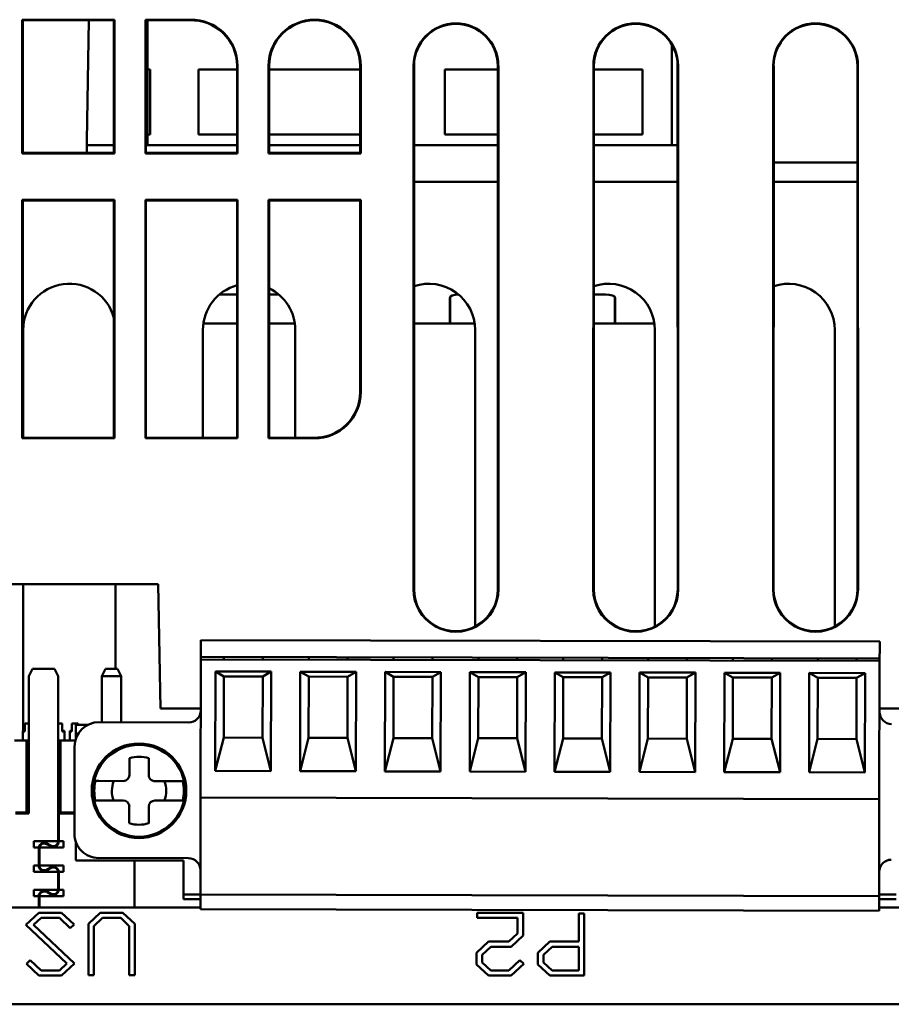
# Model space of a CAD drawing. Header units: inches. Extents: x 1.9 to 31.6, y 1 to 25.4.
# Tile 15 of 23: x 15.8 to 17.3, y 19.2 to 20.8. Entities that reach past the tile are written whole.
import ezdxf

# ---------------------------------------------------------------- set-up
doc = ezdxf.new("R2010")
doc.units = ezdxf.units.IN
doc.header["$MEASUREMENT"] = 0
doc.layers.add('Visible (ANSI)', color=7, linetype='Continuous', lineweight=50)

msp = doc.modelspace()

# ---------------------------------------------------------------- linework, layer by layer
at = {"layer": 'Visible (ANSI)'}
for p, q in [((15.8444, 20.7294), (15.8444, 20.8037)), ((15.8444, 20.8037), (15.8453, 20.8029)), ((15.8444, 20.8037), (15.918, 20.8037)), ((15.8453, 20.8029), (15.8453, 20.7315)), ((15.9166, 20.8029), (15.8453, 20.8029)), ((15.918, 20.8034), (15.9166, 20.8029)), ((15.9166, 20.8028), (15.9166, 20.8029)), ((15.918, 20.8037), (15.918, 20.8034)), ((15.9205, 20.8034), (15.9205, 20.8037)), ((15.9205, 20.8037), (15.994, 20.8037)), ((15.9205, 20.8034), (15.9219, 20.8029)), ((15.9932, 20.8029), (15.9219, 20.8029)), ((15.9219, 20.8029), (15.9219, 20.8028)), ((15.9493, 20.6071), (15.9527, 20.8029)), ((15.994, 20.8037), (15.9932, 20.8029)), ((15.9932, 20.7315), (15.9932, 20.8029)), ((15.994, 20.8037), (15.994, 20.7294)), ((16.0444, 20.7294), (16.0444, 20.8037)), ((16.0444, 20.8037), (16.118, 20.8037)), ((16.0444, 20.8037), (16.0453, 20.8029)), ((16.1166, 20.8029), (16.0453, 20.8029)), ((16.0453, 20.8029), (16.0453, 20.7315)), ((16.048, 20.8029), (16.048, 20.7229)), ((16.118, 20.8034), (16.1166, 20.8029)), ((16.1166, 20.8028), (16.1166, 20.8029)), ((16.118, 20.8037), (16.118, 20.8034)), ((16.8992, 20.7637), (16.8992, 20.6001)), ((15.8444, 20.7294), (15.8453, 20.7315)), ((15.8444, 20.7294), (15.8444, 20.7294)), ((15.8444, 20.5865), (15.8444, 20.7289)), ((15.8453, 20.7315), (15.8454, 20.7316)), ((15.8453, 20.7289), (15.8453, 20.5874)), ((15.9931, 20.7316), (15.9932, 20.7315)), ((15.994, 20.7294), (15.9932, 20.7315)), ((15.9932, 20.5874), (15.9932, 20.7289)), ((15.994, 20.7294), (15.994, 20.7294)), ((15.994, 20.7289), (15.9941, 20.5865)), ((16.0444, 20.7294), (16.0453, 20.7315)), ((16.0444, 20.7294), (16.0444, 20.7294)), ((16.0444, 20.5865), (16.0444, 20.7289)), ((16.0453, 20.7315), (16.0454, 20.7316)), ((16.0453, 20.7289), (16.0453, 20.5874)), ((16.048, 20.7229), (16.0519, 20.7229)), ((16.048, 20.7229), (16.048, 20.7204)), ((16.048, 20.6962), (16.048, 20.7204)), ((16.0519, 20.7229), (16.0519, 20.6173)), ((16.1307, 20.7229), (16.1932, 20.7229)), ((16.1307, 20.6173), (16.1307, 20.7229)), ((16.1932, 20.5874), (16.1932, 20.7289)), ((16.194, 20.7289), (16.1941, 20.5865)), ((16.2444, 20.5865), (16.2444, 20.7289)), ((16.2453, 20.7289), (16.2453, 20.5874)), ((16.2453, 20.7229), (16.3932, 20.7229)), ((16.3932, 20.5874), (16.3932, 20.7289)), ((16.394, 20.7289), (16.3941, 20.5865)), ((16.4798, 19.879), (16.4799, 20.729)), ((16.4808, 20.729), (16.4806, 19.879)), ((16.5307, 20.7229), (16.6167, 20.7229)), ((16.5307, 20.6173), (16.5307, 20.7229)), ((16.6168, 19.879), (16.6167, 20.729)), ((16.6176, 20.729), (16.6177, 19.879)), ((16.7718, 19.879), (16.7719, 20.729)), ((16.7728, 20.729), (16.7726, 19.879)), ((16.7728, 20.7229), (16.8519, 20.7229)), ((16.8519, 20.7229), (16.8519, 20.6173)), ((16.9088, 19.879), (16.9087, 20.729)), ((16.9096, 20.729), (16.9097, 19.879)), ((17.0638, 19.879), (17.0639, 20.729)), ((17.0648, 20.729), (17.0646, 19.879)), ((17.2008, 19.879), (17.2007, 20.729)), ((17.2016, 20.729), (17.2017, 19.879)), ((16.048, 20.6962), (16.048, 20.6873)), ((16.048, 20.6873), (16.048, 20.6778)), ((16.048, 20.6778), (16.048, 20.6733)), ((16.048, 20.6454), (16.048, 20.6733)), ((16.048, 20.6454), (16.048, 20.6405)), ((16.048, 20.6405), (16.048, 20.6241)), ((16.048, 20.6241), (16.048, 20.6173)), ((16.0519, 20.6173), (16.048, 20.6173)), ((16.048, 20.6173), (16.048, 20.6001)), ((16.1932, 20.6173), (16.1307, 20.6173)), ((16.3932, 20.6173), (16.2453, 20.6173)), ((16.6167, 20.6173), (16.5307, 20.6173)), ((16.8519, 20.6173), (16.7727, 20.6173)), ((15.9493, 20.6071), (15.9493, 20.5874)), ((15.9932, 20.6001), (15.9493, 20.6001)), ((16.1932, 20.6001), (16.0453, 20.6001)), ((16.3932, 20.6001), (16.2453, 20.6001)), ((16.6167, 20.6001), (16.4807, 20.6001)), ((16.9087, 20.6001), (16.7727, 20.6001)), ((15.8444, 20.5865), (15.8453, 20.5874)), ((15.9941, 20.5865), (15.8444, 20.5865)), ((15.8453, 20.5874), (15.9932, 20.5874)), ((15.9941, 20.5865), (15.9932, 20.5874)), ((16.0444, 20.5865), (16.0453, 20.5874)), ((16.1941, 20.5865), (16.0444, 20.5865)), ((16.0453, 20.5874), (16.1932, 20.5874)), ((16.1941, 20.5865), (16.1932, 20.5874)), ((16.2444, 20.5865), (16.2453, 20.5874)), ((16.3941, 20.5865), (16.2444, 20.5865)), ((16.2453, 20.5874), (16.3932, 20.5874)), ((16.3941, 20.5865), (16.3932, 20.5874)), ((17.2007, 20.5721), (17.0647, 20.5721)), ((16.4807, 20.5406), (16.6167, 20.5406)), ((16.7727, 20.5406), (16.9087, 20.5406)), ((17.0647, 20.5406), (17.2007, 20.5406)), ((15.8444, 20.1989), (15.8444, 20.5112)), ((15.8444, 20.5112), (15.9941, 20.5112)), ((15.8444, 20.5112), (15.8453, 20.5103)), ((15.8453, 20.5103), (15.8452, 20.1989)), ((15.9932, 20.5103), (15.8453, 20.5103)), ((15.9941, 20.5112), (15.9932, 20.5103)), ((15.9932, 20.1989), (15.9932, 20.5103)), ((15.9941, 20.5112), (15.9941, 20.1989)), ((16.0444, 20.1989), (16.0444, 20.5112)), ((16.0444, 20.5112), (16.1941, 20.5112)), ((16.0444, 20.5112), (16.0453, 20.5103)), ((16.0453, 20.5103), (16.0452, 20.1989)), ((16.1932, 20.5103), (16.0453, 20.5103)), ((16.1941, 20.5112), (16.1932, 20.5103)), ((16.1932, 20.1989), (16.1932, 20.5103)), ((16.1941, 20.5112), (16.1941, 20.1989)), ((16.2444, 20.1989), (16.2444, 20.5112)), ((16.2444, 20.5112), (16.3941, 20.5112)), ((16.2444, 20.5112), (16.2453, 20.5103)), ((16.2453, 20.5103), (16.2452, 20.1989)), ((16.3932, 20.5103), (16.2453, 20.5103)), ((16.3941, 20.5112), (16.3932, 20.5103)), ((16.3932, 20.1989), (16.3932, 20.5103)), ((16.3941, 20.5112), (16.3941, 20.1989)), ((16.1647, 20.3576), (16.1932, 20.3576)), ((16.2453, 20.3576), (16.2609, 20.3576)), ((16.5386, 20.3392), (16.5386, 20.3525)), ((16.5391, 20.3205), (16.5391, 20.3539)), ((16.7727, 20.3576), (16.7917, 20.3576)), ((16.8069, 20.3539), (16.8069, 20.3205)), ((16.8075, 20.3525), (16.8075, 20.3392)), ((16.5386, 20.3392), (16.5386, 20.3103)), ((16.8075, 20.3103), (16.8075, 20.3392)), ((16.5391, 20.3205), (16.5391, 20.3103)), ((16.8069, 20.3103), (16.8069, 20.3205)), ((16.1385, 20.3103), (16.1386, 20.3103)), ((16.1386, 20.3108), (16.1386, 20.3103)), ((16.1391, 20.3103), (16.1386, 20.3103)), ((16.1391, 20.3143), (16.1391, 20.3103)), ((16.1391, 20.3103), (16.1932, 20.3103)), ((16.2453, 20.3103), (16.2871, 20.3103)), ((16.4807, 20.3103), (16.5386, 20.3103)), ((16.5391, 20.3103), (16.5386, 20.3103)), ((16.5391, 20.3103), (16.5791, 20.3103)), ((16.7727, 20.3103), (16.8069, 20.3103)), ((16.8075, 20.3103), (16.8069, 20.3103)), ((16.8075, 20.3103), (16.8711, 20.3103)), ((15.8458, 20.1249), (15.8458, 20.3)), ((16.1378, 20.1249), (16.1378, 20.3)), ((16.2878, 20.3), (16.2878, 20.1249)), ((16.5798, 20.3), (16.5798, 19.8183)), ((16.8718, 20.3), (16.8718, 19.8183)), ((17.1638, 20.3), (17.1638, 19.8183)), ((15.8444, 20.1241), (15.8444, 20.1986)), ((15.8444, 20.1986), (15.8444, 20.1986)), ((15.8444, 20.1986), (15.8452, 20.1965)), ((15.8453, 20.1965), (15.8452, 20.1965)), ((15.8452, 20.1965), (15.8452, 20.1249)), ((15.9941, 20.1986), (15.9932, 20.1965)), ((15.9932, 20.1249), (15.9932, 20.1965)), ((15.9932, 20.1965), (15.9932, 20.1965)), ((15.9941, 20.1986), (15.9941, 20.1986)), ((15.9941, 20.1986), (15.9941, 20.1241)), ((16.0444, 20.1241), (16.0444, 20.1986)), ((16.0444, 20.1986), (16.0444, 20.1986)), ((16.0444, 20.1986), (16.0452, 20.1965)), ((16.0453, 20.1965), (16.0452, 20.1965)), ((16.0452, 20.1965), (16.0452, 20.1249)), ((16.1941, 20.1986), (16.1932, 20.1965)), ((16.1932, 20.1249), (16.1932, 20.1965)), ((16.1932, 20.1965), (16.1932, 20.1965)), ((16.1941, 20.1986), (16.1941, 20.1986)), ((16.1941, 20.1986), (16.1941, 20.1241)), ((16.2444, 20.1241), (16.2444, 20.1986)), ((16.2444, 20.1986), (16.2444, 20.1986)), ((16.2444, 20.1986), (16.2452, 20.1965)), ((16.2453, 20.1965), (16.2452, 20.1965)), ((16.2452, 20.1965), (16.2452, 20.1249)), ((15.8444, 20.1241), (15.8452, 20.1249)), ((15.919, 20.1241), (15.8444, 20.1241)), ((15.8452, 20.1249), (15.9168, 20.1249)), ((15.9168, 20.1249), (15.9168, 20.125)), ((15.919, 20.1241), (15.9168, 20.1249)), ((15.9189, 20.1241), (15.919, 20.1241)), ((15.9195, 20.1241), (15.9216, 20.1249)), ((15.9941, 20.1241), (15.9195, 20.1241)), ((15.9195, 20.1241), (15.9195, 20.1241)), ((15.9217, 20.125), (15.9216, 20.1249)), ((15.9216, 20.1249), (15.9932, 20.1249)), ((15.9941, 20.1241), (15.9932, 20.1249)), ((16.0444, 20.1241), (16.0452, 20.1249)), ((16.119, 20.1241), (16.0444, 20.1241)), ((16.0452, 20.1249), (16.1168, 20.1249)), ((16.1168, 20.1249), (16.1168, 20.125)), ((16.119, 20.1241), (16.1168, 20.1249)), ((16.1189, 20.1241), (16.119, 20.1241)), ((16.1195, 20.1241), (16.1216, 20.1249)), ((16.1941, 20.1241), (16.1195, 20.1241)), ((16.1195, 20.1241), (16.1195, 20.1241)), ((16.1217, 20.125), (16.1216, 20.1249)), ((16.1216, 20.1249), (16.1932, 20.1249)), ((16.1941, 20.1241), (16.1932, 20.1249)), ((16.2444, 20.1241), (16.2452, 20.1249)), ((16.319, 20.1241), (16.2444, 20.1241)), ((16.2452, 20.1249), (16.3168, 20.1249)), ((16.3168, 20.1249), (16.3168, 20.125)), ((16.319, 20.1241), (16.3168, 20.1249)), ((16.3189, 20.1241), (16.319, 20.1241)), ((15.6983, 19.8873), (16.0652, 19.8873)), ((15.8458, 19.6492), (15.8458, 19.8873)), ((15.9958, 19.8873), (15.9958, 19.7496)), ((16.0652, 19.8873), (16.0687, 19.6852)), ((17.2369, 19.794), (16.1345, 19.7965)), ((16.1345, 19.7965), (16.1345, 19.7847)), ((17.2369, 19.7822), (17.2369, 19.794)), ((16.1345, 19.769), (16.1345, 19.7847)), ((17.2369, 19.7822), (17.2368, 19.7665)), ((16.1345, 19.7611), (16.134, 19.5445)), ((16.1345, 19.765), (16.1345, 19.769)), ((16.1345, 19.769), (17.2368, 19.7665)), ((16.1345, 19.765), (17.2368, 19.7625)), ((16.1345, 19.7611), (16.1345, 19.765)), ((16.1719, 19.7689), (16.1719, 19.7649)), ((16.2349, 19.7687), (16.2349, 19.7648)), ((16.3097, 19.7686), (16.3097, 19.7646)), ((16.3727, 19.7645), (16.3727, 19.7684)), ((16.4475, 19.7683), (16.4475, 19.7643)), ((16.5104, 19.7642), (16.5105, 19.7681)), ((16.5853, 19.7679), (16.5853, 19.764)), ((16.6482, 19.7639), (16.6483, 19.7678)), ((16.7231, 19.7676), (16.723, 19.7637)), ((16.786, 19.7636), (16.786, 19.7675)), ((16.8608, 19.7673), (16.8608, 19.7634)), ((16.9238, 19.7632), (16.9238, 19.7672)), ((16.9986, 19.767), (16.9986, 19.7631)), ((17.0616, 19.7629), (17.0616, 19.7669)), ((17.1364, 19.7667), (17.1364, 19.7628)), ((17.1994, 19.7666), (17.1994, 19.7626)), ((17.2368, 19.7625), (17.2368, 19.7665)), ((17.2368, 19.7625), (17.2368, 19.7586)), ((15.8612, 19.7496), (15.8552, 19.7378)), ((15.8612, 19.7496), (15.8966, 19.7496)), ((15.9025, 19.7378), (15.8966, 19.7496)), ((15.9793, 19.7496), (15.9734, 19.7378)), ((15.9989, 19.7496), (15.9793, 19.7496)), ((15.9989, 19.7496), (16.0049, 19.7378)), ((16.1577, 19.5839), (16.158, 19.7453)), ((16.158, 19.7453), (16.2486, 19.7451)), ((16.1718, 19.7374), (16.158, 19.7453)), ((16.2348, 19.7372), (16.2486, 19.7451)), ((16.2486, 19.7451), (16.2482, 19.5837)), ((16.2955, 19.5836), (16.2958, 19.745)), ((16.2958, 19.745), (16.3864, 19.7448)), ((16.2958, 19.745), (16.3096, 19.7371)), ((17.2363, 19.5421), (17.2368, 19.7586)), ((15.8552, 19.7378), (15.8552, 19.5146)), ((15.9025, 19.7378), (15.9025, 19.4696)), ((15.9734, 19.7378), (15.9734, 19.663)), ((16.0049, 19.7378), (15.9734, 19.7378)), ((16.0049, 19.7378), (16.0049, 19.6629)), ((16.1716, 19.638), (16.1718, 19.7374)), ((16.1718, 19.7374), (16.2348, 19.7372)), ((16.2348, 19.7372), (16.2346, 19.6378)), ((16.3094, 19.6377), (16.3096, 19.7371)), ((16.3726, 19.7369), (16.3096, 19.7371)), ((16.3724, 19.6375), (16.3726, 19.7369)), ((16.3726, 19.7369), (16.3864, 19.7448)), ((16.3864, 19.7448), (16.386, 19.5833)), ((16.4333, 19.5832), (16.4336, 19.7447)), ((16.4336, 19.7447), (16.5242, 19.7445)), ((16.4336, 19.7447), (16.4474, 19.7368)), ((16.4472, 19.6373), (16.4474, 19.7368)), ((16.5104, 19.7366), (16.4474, 19.7368)), ((16.5102, 19.6372), (16.5104, 19.7366)), ((16.5104, 19.7366), (16.5242, 19.7445)), ((16.5242, 19.7445), (16.5238, 19.583)), ((16.5711, 19.5829), (16.5714, 19.7443)), ((16.5714, 19.7443), (16.662, 19.7441)), ((16.5714, 19.7443), (16.5852, 19.7364)), ((16.585, 19.637), (16.5852, 19.7364)), ((16.6482, 19.7363), (16.5852, 19.7364)), ((16.648, 19.6369), (16.6482, 19.7363)), ((16.6482, 19.7363), (16.662, 19.7441)), ((16.662, 19.7441), (16.6616, 19.5827)), ((16.7089, 19.5826), (16.7092, 19.744)), ((16.7092, 19.744), (16.7998, 19.7438)), ((16.7092, 19.744), (16.723, 19.7361)), ((16.7228, 19.6367), (16.723, 19.7361)), ((16.786, 19.736), (16.723, 19.7361)), ((16.7858, 19.6366), (16.786, 19.736)), ((16.786, 19.736), (16.7998, 19.7438)), ((16.7998, 19.7438), (16.7994, 19.5824)), ((16.8467, 19.5823), (16.847, 19.7437)), ((16.847, 19.7437), (16.9376, 19.7435)), ((16.847, 19.7437), (16.8608, 19.7358)), ((16.8606, 19.6364), (16.8608, 19.7358)), ((16.9238, 19.7357), (16.8608, 19.7358)), ((16.9235, 19.6363), (16.9238, 19.7357)), ((16.9238, 19.7357), (16.9376, 19.7435)), ((16.9376, 19.7435), (16.9372, 19.5821)), ((16.9844, 19.582), (16.9848, 19.7434)), ((16.9848, 19.7434), (17.0754, 19.7432)), ((16.9848, 19.7434), (16.9986, 19.7355)), ((16.9984, 19.6361), (16.9986, 19.7355)), ((17.0616, 19.7354), (16.9986, 19.7355)), ((17.0613, 19.636), (17.0616, 19.7354)), ((17.0616, 19.7354), (17.0754, 19.7432)), ((17.0754, 19.7432), (17.075, 19.5818)), ((17.1222, 19.5817), (17.1226, 19.7431)), ((17.1226, 19.7431), (17.2132, 19.7429)), ((17.1364, 19.7352), (17.1226, 19.7431)), ((17.1364, 19.7352), (17.1361, 19.6358)), ((17.1994, 19.7351), (17.1364, 19.7352)), ((17.1991, 19.6357), (17.1994, 19.7351)), ((17.2132, 19.7429), (17.1994, 19.7351)), ((17.2132, 19.7429), (17.2128, 19.5815)), ((16.0687, 19.6852), (16.1343, 19.6852)), ((17.2367, 19.6852), (17.4127, 19.6852)), ((15.8484, 19.6492), (15.845, 19.6492)), ((15.845, 19.6477), (15.845, 19.6492)), ((15.8552, 19.661), (15.8484, 19.661)), ((15.8484, 19.661), (15.8484, 19.6492)), ((15.8484, 19.6477), (15.8484, 19.6492)), ((15.9094, 19.661), (15.9025, 19.661)), ((15.9094, 19.6492), (15.9094, 19.661)), ((15.9094, 19.6492), (15.9094, 19.6477)), ((15.9127, 19.6492), (15.9094, 19.6492)), ((15.9127, 19.6492), (15.9127, 19.6477)), ((15.9251, 19.6492), (15.9218, 19.6492)), ((15.9218, 19.6477), (15.9218, 19.6492)), ((15.935, 19.661), (15.9251, 19.661)), ((15.9251, 19.661), (15.9251, 19.6492)), ((15.9251, 19.6477), (15.9251, 19.6492)), ((15.9514, 19.659), (15.9312, 19.659)), ((15.9312, 19.659), (15.9312, 19.6354)), ((15.935, 19.659), (15.935, 19.661)), ((16.1145, 19.6627), (15.9689, 19.663)), ((15.8513, 19.6335), (15.8317, 19.6335)), ((15.8484, 19.6477), (15.845, 19.6477)), ((15.845, 19.6335), (15.845, 19.6477)), ((15.8513, 19.5166), (15.8513, 19.6335)), ((15.8513, 19.6335), (15.8552, 19.6335)), ((15.9025, 19.6335), (15.9064, 19.6335)), ((15.9064, 19.6335), (15.9064, 19.5166)), ((15.9064, 19.6335), (15.9307, 19.6335)), ((15.9127, 19.6477), (15.9094, 19.6477)), ((15.9127, 19.6477), (15.9127, 19.6335)), ((15.9251, 19.6477), (15.9218, 19.6477)), ((15.9218, 19.6335), (15.9218, 19.6477)), ((16.1577, 19.5839), (16.1716, 19.638)), ((16.2346, 19.6378), (16.1716, 19.638)), ((16.2346, 19.6378), (16.2482, 19.5837)), ((16.3094, 19.6377), (16.2955, 19.5836)), ((16.3094, 19.6377), (16.3724, 19.6375)), ((16.386, 19.5833), (16.3724, 19.6375)), ((16.4472, 19.6373), (16.4333, 19.5832)), ((16.4472, 19.6373), (16.5102, 19.6372)), ((16.5238, 19.583), (16.5102, 19.6372)), ((16.585, 19.637), (16.5711, 19.5829)), ((16.585, 19.637), (16.648, 19.6369)), ((16.6616, 19.5827), (16.648, 19.6369)), ((16.7228, 19.6367), (16.7089, 19.5826)), ((16.7228, 19.6367), (16.7858, 19.6366)), ((16.7994, 19.5824), (16.7858, 19.6366)), ((16.8606, 19.6364), (16.8467, 19.5823)), ((16.8606, 19.6364), (16.9235, 19.6363)), ((16.9372, 19.5821), (16.9235, 19.6363)), ((16.9984, 19.6361), (16.9844, 19.582)), ((16.9984, 19.6361), (17.0613, 19.636)), ((17.075, 19.5818), (17.0613, 19.636)), ((17.1361, 19.6358), (17.1222, 19.5817)), ((17.1361, 19.6358), (17.1991, 19.6357)), ((17.1991, 19.6357), (17.2128, 19.5815)), ((15.9294, 19.6237), (15.9291, 19.482)), ((16.0183, 19.5773), (16.0184, 19.6045)), ((16.0499, 19.6044), (16.0498, 19.5772)), ((16.2482, 19.5837), (16.1577, 19.5839)), ((16.386, 19.5833), (16.2955, 19.5836)), ((16.5238, 19.583), (16.4333, 19.5832)), ((16.6616, 19.5827), (16.5711, 19.5829)), ((16.7994, 19.5824), (16.7089, 19.5826)), ((16.9372, 19.5821), (16.8467, 19.5823)), ((17.075, 19.5818), (16.9844, 19.582)), ((17.2128, 19.5815), (17.1222, 19.5817)), ((15.9688, 19.5676), (15.9648, 19.5676)), ((16.0085, 19.5675), (15.9688, 19.5676)), ((16.0994, 19.5673), (16.0597, 19.5674)), ((16.1034, 19.5673), (16.0994, 19.5673)), ((16.134, 19.5378), (16.1336, 19.3859)), ((16.134, 19.5406), (16.134, 19.5445)), ((16.134, 19.5406), (16.134, 19.5378)), ((17.2363, 19.5381), (16.134, 19.5406)), ((17.2363, 19.5421), (17.2363, 19.5381)), ((17.2363, 19.5354), (17.2363, 19.5381)), ((15.9647, 19.5361), (15.9687, 19.5361)), ((15.9687, 19.5361), (16.0084, 19.536)), ((16.0182, 19.4989), (16.0182, 19.5261)), ((16.0497, 19.526), (16.0497, 19.4988)), ((16.0596, 19.5359), (16.0993, 19.5358)), ((16.0993, 19.5358), (16.1033, 19.5358)), ((17.236, 19.3834), (17.2363, 19.5354)), ((15.8332, 19.5166), (15.8513, 19.5166)), ((15.8552, 19.5146), (15.8332, 19.5146)), ((15.9037, 19.5146), (15.9292, 19.5146)), ((15.9037, 19.5146), (15.9037, 19.4696)), ((15.9292, 19.5166), (15.9064, 19.5166)), ((15.8631, 19.4696), (15.9025, 19.4696)), ((15.8631, 19.4597), (15.8631, 19.4696)), ((15.8711, 19.4597), (15.8631, 19.4597)), ((15.871, 19.4582), (15.871, 19.4304)), ((15.8722, 19.4304), (15.8722, 19.4582)), ((15.9115, 19.4597), (15.8723, 19.4597)), ((15.8901, 19.4615), (15.884, 19.4651)), ((15.8846, 19.4661), (15.8907, 19.4626)), ((15.9025, 19.4696), (15.9025, 19.4694)), ((15.9037, 19.4696), (15.9115, 19.4696)), ((15.9037, 19.4694), (15.9037, 19.4696)), ((15.9115, 19.4696), (15.9115, 19.4597)), ((15.9312, 19.4692), (15.9312, 19.4385)), ((15.9684, 19.4426), (16.1141, 19.4422)), ((15.8631, 19.4301), (15.8631, 19.4202)), ((15.871, 19.4301), (15.8631, 19.4301)), ((15.8725, 19.428), (15.8713, 19.428)), ((15.8714, 19.428), (15.8714, 19.4278)), ((15.9115, 19.4301), (15.8722, 19.4301)), ((15.884, 19.4236), (15.8901, 19.4271)), ((15.8907, 19.4261), (15.8846, 19.4226)), ((15.897, 19.428), (15.8923, 19.428)), ((15.897, 19.428), (15.897, 19.4268)), ((15.9115, 19.4202), (15.9115, 19.4301)), ((16.1064, 19.4385), (15.9312, 19.4385)), ((16.0265, 19.3624), (16.0265, 19.4385)), ((16.1064, 19.3834), (16.1064, 19.4385)), ((15.8631, 19.4202), (15.9024, 19.4202)), ((15.8863, 19.4236), (15.8863, 19.4249)), ((15.9024, 19.3906), (15.9024, 19.4202)), ((15.9036, 19.4202), (15.9036, 19.3906)), ((15.9036, 19.4202), (15.9115, 19.4202)), ((15.9024, 19.3906), (15.8631, 19.3906)), ((15.8631, 19.3906), (15.8631, 19.3807)), ((15.8631, 19.3807), (15.871, 19.3807)), ((15.871, 19.3804), (15.871, 19.3624)), ((15.8714, 19.3788), (15.871, 19.3788)), ((15.8714, 19.383), (15.8714, 19.3788)), ((15.8722, 19.3807), (15.9115, 19.3807)), ((15.8722, 19.3624), (15.8722, 19.3804)), ((15.8901, 19.3837), (15.884, 19.3872)), ((15.8846, 19.3882), (15.8907, 19.3847)), ((15.8863, 19.3859), (15.8863, 19.3872)), ((15.897, 19.384), (15.897, 19.3828)), ((15.9115, 19.3906), (15.9036, 19.3906)), ((15.9115, 19.3807), (15.9115, 19.3906)), ((16.1336, 19.3834), (16.1064, 19.3834)), ((16.1064, 19.3755), (16.1064, 19.3834)), ((16.1336, 19.3831), (16.1336, 19.3859)), ((16.1336, 19.3674), (16.1336, 19.3831)), ((16.1336, 19.3831), (17.236, 19.3806)), ((17.236, 19.3806), (17.2359, 19.3649)), ((17.2639, 19.3834), (17.236, 19.3834)), ((17.236, 19.3834), (17.236, 19.3806)), ((16.1336, 19.3624), (15.6285, 19.3624)), ((15.8714, 19.367), (15.871, 19.367)), ((15.8714, 19.367), (15.8714, 19.3624)), ((16.1336, 19.3755), (16.1064, 19.3755)), ((16.1336, 19.3674), (16.1336, 19.3595)), ((17.2359, 19.357), (17.2359, 19.3649)), ((17.4619, 19.3624), (17.2359, 19.3624)), ((17.2639, 19.3755), (17.236, 19.3755)), ((15.8503, 19.3338), (15.8714, 19.3535)), ((15.875, 19.3452), (15.8628, 19.3338)), ((15.8714, 19.3535), (15.9082, 19.3535)), ((15.9046, 19.3452), (15.875, 19.3452)), ((15.9222, 19.3285), (15.9046, 19.3452)), ((15.9082, 19.3535), (15.9286, 19.3345)), ((15.9517, 19.3355), (15.971, 19.3535)), ((15.9747, 19.3452), (15.9607, 19.3321)), ((15.971, 19.3535), (16.0079, 19.3535)), ((16.0042, 19.3452), (15.9747, 19.3452)), ((16.0181, 19.3321), (16.0042, 19.3452)), ((16.0079, 19.3535), (16.0271, 19.3355)), ((17.2359, 19.357), (16.1336, 19.3595)), ((16.5833, 19.3535), (16.6576, 19.3535)), ((16.5833, 19.3452), (16.5833, 19.3535)), ((16.6486, 19.3452), (16.5833, 19.3452)), ((16.6486, 19.3199), (16.6486, 19.3452)), ((16.6576, 19.3535), (16.6576, 19.3165)), ((16.7483, 19.3525), (16.7572, 19.3525)), ((16.7483, 19.3068), (16.7483, 19.3525)), ((16.7572, 19.3525), (16.7572, 19.2515)), ((15.9167, 19.2713), (15.8503, 19.3338)), ((15.8628, 19.3338), (15.9293, 19.2713)), ((15.9286, 19.3345), (15.9222, 19.3285)), ((15.9517, 19.2525), (15.9517, 19.3355)), ((15.9607, 19.3321), (15.9607, 19.2525)), ((16.0181, 19.2525), (16.0181, 19.3321)), ((16.0271, 19.3355), (16.0271, 19.2525)), ((16.6347, 19.3068), (16.6486, 19.3199)), ((16.6576, 19.3165), (16.6384, 19.2983)), ((16.5821, 19.2886), (16.6014, 19.3068)), ((16.6051, 19.2983), (16.5912, 19.2852)), ((16.6014, 19.3068), (16.6347, 19.3068)), ((16.6384, 19.2983), (16.6051, 19.2983)), ((16.6818, 19.2886), (16.7011, 19.3068)), ((16.6909, 19.2852), (16.7048, 19.2983)), ((16.7011, 19.3068), (16.7483, 19.3068)), ((16.7048, 19.2983), (16.7483, 19.2983)), ((16.7483, 19.2983), (16.7483, 19.2599)), ((16.5821, 19.2696), (16.5821, 19.2886)), ((16.5912, 19.2852), (16.5912, 19.2731)), ((16.6818, 19.2696), (16.6818, 19.2886)), ((16.6909, 19.2731), (16.6909, 19.2852)), ((15.851, 19.2706), (15.8574, 19.2766)), ((15.8714, 19.2515), (15.851, 19.2706)), ((15.8574, 19.2766), (15.875, 19.2599)), ((15.9046, 19.2599), (15.9167, 19.2713)), ((15.9293, 19.2713), (15.9082, 19.2515)), ((16.6014, 19.2515), (16.5821, 19.2696)), ((16.5912, 19.2731), (16.6051, 19.2599)), ((16.6347, 19.2599), (16.6523, 19.2766)), ((16.6587, 19.2706), (16.6384, 19.2515)), ((16.6523, 19.2766), (16.6587, 19.2706)), ((16.7011, 19.2515), (16.6818, 19.2696)), ((16.7048, 19.2599), (16.6909, 19.2731)), ((15.9082, 19.2515), (15.8714, 19.2515)), ((15.875, 19.2599), (15.9046, 19.2599)), ((15.9607, 19.2525), (15.9517, 19.2525)), ((16.0271, 19.2525), (16.0181, 19.2525)), ((16.6384, 19.2515), (16.6014, 19.2515)), ((16.6051, 19.2599), (16.6347, 19.2599)), ((16.7572, 19.2515), (16.7011, 19.2515)), ((16.7483, 19.2599), (16.7048, 19.2599)), ((13.8331, 19.205), (17.362, 19.205))]:
    msp.add_line(p, q, dxfattribs=at)
for radius in [0.0768, 0.0746]:
    msp.add_circle((16.034, 19.5517), radius, dxfattribs=at)
for centre, radius, start, end in [((15.9192, 20.7289), 0.0739, 87.9409, 92.0588), ((15.9192, 20.7289), 0.0748, 89.04, 90.9597), ((16.1192, 20.7289), 0.0739, 0.0079, 92.0588), ((16.1192, 20.7289), 0.0748, 0.0079, 90.9597), ((16.3192, 20.7289), 0.0748, 0.0079, 179.9918), ((16.3192, 20.7289), 0.0739, 0.0079, 179.9918), ((16.5487, 20.7289), 0.0688, 0.0079, 179.9918), ((16.5487, 20.7289), 0.068, 0.0079, 179.9918), ((16.8407, 20.7289), 0.0688, 0.0079, 179.9918), ((16.8407, 20.7289), 0.068, 0.0079, 179.9918), ((17.1327, 20.7289), 0.0688, 0.0079, 179.9918), ((17.1327, 20.7289), 0.068, 0.0079, 179.9918), ((15.9192, 20.7289), 0.0748, 179.6258, 179.9918), ((15.9192, 20.7289), 0.0739, 177.9523, 179.9918), ((15.9192, 20.7289), 0.0739, 0.0079, 2.0474), ((15.9192, 20.7289), 0.0748, 0.0079, 0.3739), ((16.1192, 20.7289), 0.0748, 179.6258, 179.9918), ((16.1192, 20.7289), 0.0739, 177.9523, 179.9918), ((15.9208, 20.3), 0.075, 14.9967, 179.9998), ((16.2128, 20.3), 0.075, 105.1189, 179.9998), ((16.5048, 20.3), 0.075, 359.9998, 108.7111), ((16.7968, 20.3), 0.075, 359.9998, 108.7111), ((17.0888, 20.3), 0.075, 359.9998, 108.7111), ((16.2128, 20.3), 0.075, 359.9998, 64.3324), ((15.9192, 20.1989), 0.0749, 179.9918, 180.2352), ((15.9192, 20.1989), 0.074, 179.9918, 181.9006), ((15.9192, 20.1989), 0.074, 358.0991, 0.0079), ((15.9192, 20.1989), 0.0749, 359.7645, 0.0079), ((16.1192, 20.1989), 0.0749, 179.9918, 180.2352), ((16.1192, 20.1989), 0.074, 179.9918, 181.9006), ((16.1192, 20.1989), 0.074, 358.0991, 0.0079), ((16.1192, 20.1989), 0.0749, 359.7645, 0.0079), ((16.3192, 20.1989), 0.0749, 179.9918, 180.2352), ((16.3192, 20.1989), 0.074, 179.9918, 181.9006), ((16.3192, 20.1989), 0.074, 268.1104, 0.0079), ((16.3192, 20.1989), 0.0749, 269.7759, 0.0079), ((15.9192, 20.1989), 0.074, 268.1104, 271.8892), ((15.9192, 20.1989), 0.0749, 269.7759, 270.2238), ((16.1192, 20.1989), 0.074, 268.1104, 271.8892), ((16.1192, 20.1989), 0.0749, 269.7759, 270.2238), ((16.5487, 19.8789), 0.069, 179.9918, 0.0079), ((16.5487, 19.8789), 0.0681, 179.9918, 0.0079), ((16.8407, 19.8789), 0.069, 179.9918, 0.0079), ((16.8407, 19.8789), 0.0681, 179.9918, 0.0079), ((17.1327, 19.8789), 0.069, 179.9918, 0.0079), ((17.1327, 19.8789), 0.0681, 179.9918, 0.0079), ((16.1146, 19.6824), 0.0197, 269.8711, 359.8711), ((17.2563, 19.6798), 0.0197, 179.8711, 269.8711), ((15.9688, 19.6237), 0.0394, 89.8711, 179.8711), ((16.034, 19.5517), 0.0551, 73.2696, 106.4727), ((16.0085, 19.5773), 0.00984, 269.8711, 359.8711), ((16.0597, 19.5772), 0.00984, 179.8711, 269.8711), ((16.034, 19.5517), 0.0727, 167.364, 192.3782), ((16.034, 19.5517), 0.0441, 158.9463, 200.796), ((16.034, 19.5517), 0.0441, 338.9463, 20.796), ((16.034, 19.5517), 0.0727, 347.364, 12.3782), ((16.0084, 19.5261), 0.00984, 359.8711, 89.8711), ((16.0596, 19.526), 0.00984, 89.8711, 179.8711), ((16.034, 19.5517), 0.0551, 253.2696, 286.4727), ((15.9685, 19.4819), 0.0394, 179.8711, 269.8711), ((15.88, 19.4582), 0.00906, 170.6165, 179.9998), ((15.88, 19.4582), 0.00906, 59.9998, 170.6165), ((15.88, 19.4582), 0.00787, 169.1932, 179.9998), ((15.88, 19.4582), 0.00787, 59.9998, 169.1932), ((15.8946, 19.4694), 0.00906, 239.9998, 359.9998), ((15.8946, 19.4694), 0.00787, 239.9998, 359.9998), ((16.114, 19.4225), 0.0197, 359.8711, 89.8711), ((15.88, 19.4304), 0.00906, 179.9998, 182.1079), ((15.88, 19.4304), 0.00906, 182.1079, 299.9998), ((15.88, 19.4304), 0.00787, 179.9998, 182.4243), ((15.88, 19.4304), 0.00787, 182.4243, 299.9998), ((15.8946, 19.4193), 0.00906, 6.1, 119.9998), ((15.8946, 19.4193), 0.00787, 7.0173, 119.9998), ((17.2557, 19.42), 0.0197, 89.8711, 179.8711), ((15.88, 19.3804), 0.00906, 59.9998, 177.8918), ((15.88, 19.3804), 0.00906, 177.8918, 179.9998), ((15.88, 19.3804), 0.00787, 59.9998, 177.5754), ((15.88, 19.3804), 0.00787, 177.5754, 179.9998), ((15.8946, 19.3915), 0.00906, 239.9998, 353.8997), ((15.8946, 19.3915), 0.00787, 239.9998, 352.9822)]:
    msp.add_arc(centre, radius, start, end, dxfattribs=at)
for centre, major_axis, start_param, end_param in [((16.5543, 20.3525), (0.0157, 0), 1.660404, 3.141593), ((16.7917, 20.3525), (-0.0157, 0), 3.141593, 4.712389)]:
    msp.add_ellipse(centre, major_axis=major_axis, ratio=0.32492, start_param=start_param, end_param=end_param, dxfattribs=at)
for points in [[(15.918, 20.8034), (15.9173, 20.8031), (15.9166, 20.8028)], [(15.9219, 20.8028), (15.9212, 20.8031), (15.9205, 20.8034)], [(16.118, 20.8034), (16.1173, 20.8031), (16.1166, 20.8028)], [(15.8454, 20.7316), (15.8449, 20.7305), (15.8444, 20.7294)], [(15.994, 20.7294), (15.9936, 20.7305), (15.9931, 20.7316)], [(16.0454, 20.7316), (16.0449, 20.7305), (16.0444, 20.7294)], [(15.8444, 20.1986), (15.8448, 20.1976), (15.8453, 20.1965)], [(15.9932, 20.1965), (15.9937, 20.1976), (15.9941, 20.1986)], [(16.0444, 20.1986), (16.0448, 20.1976), (16.0453, 20.1965)], [(16.1932, 20.1965), (16.1937, 20.1976), (16.1941, 20.1986)], [(16.2444, 20.1986), (16.2448, 20.1976), (16.2453, 20.1965)], [(15.9168, 20.125), (15.9179, 20.1245), (15.9189, 20.1241)], [(15.9195, 20.1241), (15.9206, 20.1245), (15.9217, 20.125)], [(16.1168, 20.125), (16.1179, 20.1245), (16.1189, 20.1241)], [(16.1195, 20.1241), (16.1206, 20.1245), (16.1217, 20.125)], [(16.3168, 20.125), (16.3179, 20.1245), (16.3189, 20.1241)]]:
    msp.add_open_spline(points, degree=2, dxfattribs=at)
for points, weights in [([(15.9648, 19.5676), (15.9639, 19.5676), (15.9631, 19.5676)], [1.00074664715, 1.00087166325, 1.00086082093]), ([(16.1051, 19.5672), (16.1042, 19.5673), (16.1034, 19.5673)], [1.00086082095, 1.00087166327, 1.00074664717]), ([(15.963, 19.5361), (15.9639, 19.5361), (15.9647, 19.5361)], [1.00086082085, 1.00087166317, 1.00074664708]), ([(16.1033, 19.5358), (16.1041, 19.5358), (16.105, 19.5358)], [1.00074664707, 1.00087166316, 1.00086082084])]:
    msp.add_rational_spline(points, weights, degree=2, dxfattribs=at)

doc.saveas('drawing.dxf')
